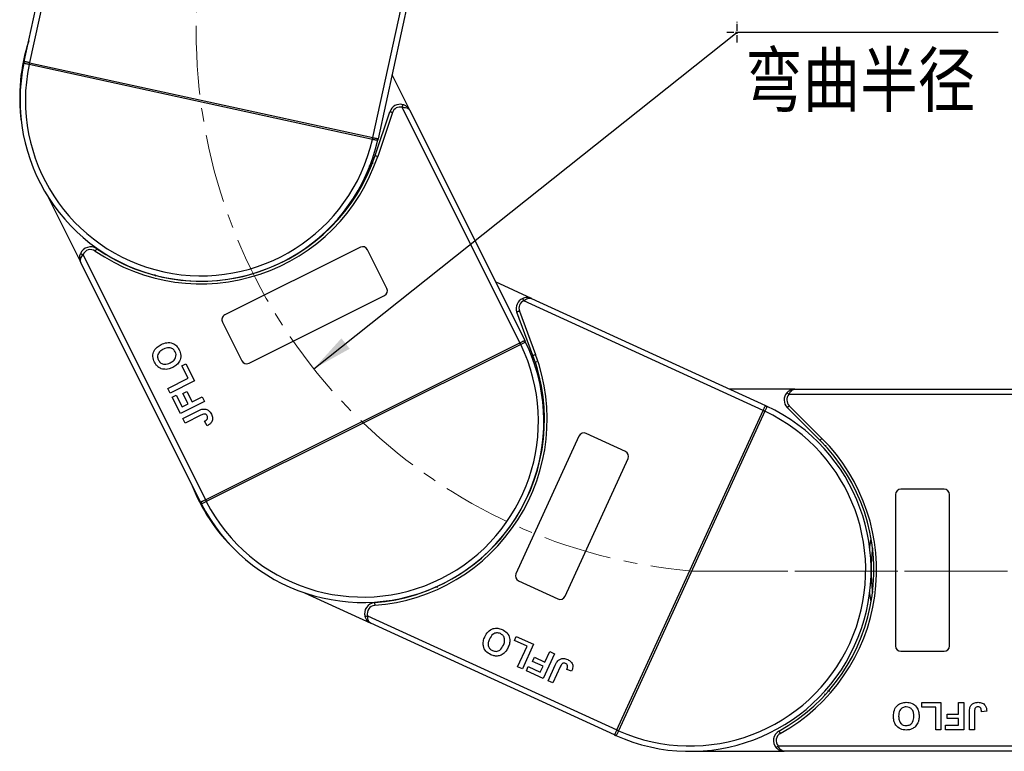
# Model space of a CAD drawing. Header units: millimetres. Extents: x 1995 to 3465, y 709 to 1742.
# Tile 9 of 45: x 2483 to 2665, y 1192 to 1327. Entities that reach past the tile are written whole.
import ezdxf

# ---------------------------------------------------------------- set-up
doc = ezdxf.new("R2010")
doc.units = ezdxf.units.MM
doc.linetypes.add('CENTER', pattern=[0.6, 0.375, -0.075, 0.075, -0.075])
doc.linetypes.add('CENTERX2', pattern=[20.32, 12.7, -2.54, 2.54, -2.54])
doc.styles.get("Standard").update_dxf_attribs({"font": '仿宋_GB2312.ttf', "width": 0.8})
doc.styles.add('样式 1', font='仿宋_GB2312.ttf', dxfattribs={"width": 0.8, "height": 6})
doc.dimstyles.new('副本 ISO-35.1', dxfattribs={"dimtxt": 9, "dimasz": 7.5, "dimexe": 5, "dimexo": 0.625, "dimgap": 2.5, "dimtad": 1, "dimtoh": 1, "dimtxsty": 'Standard', "dimcen": 2.5, "dimadec": 0, "dimazin": 0, "dimtfac": 1, "dimtmove": 0, "dimatfit": 3, "dimfxl": 0, "dimarcsym": 0})

msp = doc.modelspace()

# ---------------------------------------------------------------- linework, layer by layer
at = {"color": 7, "linetype": 'Continuous', "lineweight": 25}
for p, q in [((2483.554, 1319.708), (2494.12, 1368.14)), ((2495.335, 1369.019), (2484.531, 1319.495)), ((2548.037, 1305.64), (2558.419, 1353.227)), ((2559.157, 1351.921), (2549.014, 1305.427)), ((2484.458, 1319.152), (2484.455, 1319.153)), ((2547.961, 1305.298), (2484.458, 1319.152)), ((2484.531, 1319.495), (2484.533, 1319.494)), ((2484.533, 1319.494), (2548.035, 1305.64)), ((2554.863, 1310.686), (2551.591, 1317.238)), ((2575.231, 1267.666), (2553.469, 1311.24)), ((2548.47, 1302.318), (2551.176, 1310.426)), ((2551.651, 1310.268), (2548.944, 1302.16)), ((2554.863, 1310.686), (2576.126, 1268.113)), ((2547.963, 1305.298), (2547.961, 1305.298)), ((2548.035, 1305.64), (2548.037, 1305.64)), ((2487.989, 1294.632), (2494.037, 1282.524)), ((2494.432, 1283.971), (2517.081, 1238.623)), ((2545.723, 1285.344), (2520.674, 1272.833)), ((2550.639, 1277.739), (2547.065, 1284.896)), ((2516.186, 1238.176), (2494.037, 1282.524)), ((2507.624, 1280.34), (2507.83, 1279.989)), ((2577.382, 1275.878), (2570.725, 1278.928)), ((2525.142, 1263.887), (2550.191, 1276.398)), ((2620.23, 1255.148), (2575.949, 1275.434)), ((2577.382, 1275.878), (2620.646, 1256.057)), ((2577.652, 1265.35), (2574.674, 1273.363)), ((2575.143, 1273.537), (2578.121, 1265.524)), ((2520.226, 1271.492), (2523.8, 1264.335)), ((2517.082, 1238.624), (2575.23, 1267.665)), ((2575.23, 1267.665), (2575.231, 1267.666)), ((2575.386, 1267.352), (2517.239, 1238.311)), ((2575.389, 1267.353), (2575.386, 1267.352)), ((2578.293, 1264.186), (2578.213, 1264.065)), ((2512.717, 1263.399), (2513.463, 1263.772)), ((2513.863, 1261.105), (2512.717, 1263.399)), ((2513.463, 1263.772), (2515.038, 1260.617)), ((2510.135, 1259.244), (2513.863, 1261.105)), ((2515.038, 1260.617), (2510.565, 1258.383)), ((2510.565, 1258.383), (2510.135, 1259.244)), ((2512.915, 1258.268), (2513.661, 1258.64)), ((2513.661, 1258.64), (2514.606, 1256.747)), ((2626.105, 1259.101), (2614.002, 1259.101)), ((2626.105, 1259.101), (2673.694, 1259.101)), ((2510.937, 1257.638), (2511.683, 1258.01)), ((2512.455, 1254.598), (2510.937, 1257.638)), ((2511.683, 1258.01), (2512.771, 1255.831)), ((2516.928, 1256.832), (2512.455, 1254.598)), ((2513.861, 1256.375), (2512.915, 1258.268)), ((2514.606, 1256.747), (2516.499, 1257.693)), ((2516.499, 1257.693), (2516.928, 1256.832)), ((2673.694, 1258.101), (2624.987, 1258.101)), ((2512.771, 1255.831), (2513.861, 1256.375)), ((2512.913, 1253.681), (2515.733, 1255.089)), ((2593.158, 1196.056), (2620.229, 1255.146)), ((2620.547, 1255), (2593.476, 1195.91)), ((2620.229, 1255.146), (2620.23, 1255.148)), ((2620.548, 1255.003), (2620.547, 1255)), ((2630.735, 1249.643), (2624.691, 1255.687)), ((2625.045, 1256.04), (2631.089, 1249.996)), ((2513.343, 1252.821), (2512.913, 1253.681)), ((2516.238, 1254.267), (2513.343, 1252.821)), ((2517.385, 1252.331), (2516.898, 1253.163)), ((2586.16, 1250.407), (2574.498, 1224.952)), ((2594.758, 1247.568), (2587.485, 1250.9)), ((2583.589, 1220.787), (2595.251, 1246.242)), ((2653.694, 1240.601), (2645.694, 1240.601)), ((2517.081, 1238.623), (2517.082, 1238.624)), ((2644.694, 1239.601), (2644.694, 1211.601)), ((2654.694, 1211.601), (2654.694, 1239.601)), ((2517.239, 1238.311), (2517.236, 1238.309)), ((2559.626, 1222.613), (2560.006, 1222.469)), ((2574.99, 1223.626), (2582.263, 1220.294)), ((2535.369, 1221.429), (2547.673, 1215.792)), ((2547.074, 1217.166), (2593.157, 1196.054)), ((2592.741, 1195.145), (2547.673, 1215.792)), ((2574.218, 1212.614), (2574.565, 1213.371)), ((2574.565, 1213.371), (2577.77, 1211.903)), ((2576.549, 1211.546), (2574.218, 1212.614)), ((2574.814, 1207.758), (2576.549, 1211.546)), ((2577.77, 1211.903), (2575.688, 1207.357)), ((2577.591, 1208.741), (2577.938, 1209.499)), ((2577.938, 1209.499), (2579.862, 1208.618)), ((2581.617, 1210.141), (2579.534, 1205.595)), ((2579.862, 1208.618), (2580.743, 1210.541)), ((2580.743, 1210.541), (2581.617, 1210.141)), ((2645.694, 1210.601), (2653.694, 1210.601)), ((2575.688, 1207.357), (2574.814, 1207.758)), ((2576.446, 1207.01), (2576.793, 1207.768)), ((2576.793, 1207.768), (2579.007, 1206.753)), ((2579.514, 1207.86), (2577.591, 1208.741)), ((2579.007, 1206.753), (2579.514, 1207.86)), ((2580.467, 1205.168), (2581.78, 1208.033)), ((2582.689, 1207.709), (2581.341, 1204.767)), ((2579.534, 1205.595), (2576.446, 1207.01)), ((2584.796, 1206.922), (2583.895, 1207.264)), ((2581.341, 1204.767), (2580.467, 1205.168)), ((2632.147, 1203.281), (2632.553, 1203.308)), ((2649.578, 1200.268), (2649.578, 1201.101)), ((2649.578, 1201.101), (2653.104, 1201.101)), ((2652.142, 1200.268), (2649.578, 1200.268)), ((2652.142, 1196.101), (2652.142, 1200.268)), ((2653.104, 1201.101), (2653.104, 1196.101)), ((2656.373, 1198.986), (2656.373, 1201.101)), ((2656.373, 1201.101), (2657.335, 1201.101)), ((2657.335, 1201.101), (2657.335, 1196.101)), ((2654.258, 1198.152), (2654.258, 1198.986)), ((2654.258, 1198.986), (2656.373, 1198.986)), ((2658.36, 1196.101), (2658.36, 1199.253)), ((2659.322, 1199.337), (2659.322, 1196.101)), ((2661.565, 1199.498), (2660.604, 1199.434)), ((2653.937, 1196.101), (2653.937, 1196.934)), ((2653.937, 1196.934), (2656.373, 1196.934)), ((2656.373, 1198.152), (2654.258, 1198.152)), ((2656.373, 1196.934), (2656.373, 1198.152)), ((2592.741, 1195.145), (2592.938, 1195.055)), ((2593.157, 1196.054), (2593.158, 1196.056)), ((2593.476, 1195.91), (2593.475, 1195.907)), ((2653.104, 1196.101), (2652.142, 1196.101)), ((2657.335, 1196.101), (2653.937, 1196.101)), ((2659.322, 1196.101), (2658.36, 1196.101)), ((2623.004, 1193.101), (2673.694, 1193.101)), ((2606.694, 1192.101), (2624.122, 1192.101)), ((2673.694, 1192.101), (2624.122, 1192.101))]:
    msp.add_line(p, q, dxfattribs=at)
at = {"color": 1, "linetype": 'CENTER', "ltscale": 3.556}
for p, q in [((2615.415, 1323.22), (2615.415, 1327.07)), ((2613.49, 1325.145), (2617.34, 1325.145))]:
    msp.add_line(p, q, dxfattribs=at)
at = {"color": 1, "linetype": 'CENTERX2', "lineweight": 13}
for p, q in [((2607.012, 1225.455), (2954.986, 1225.455)), ((3314.402, 1225.455), (2608.59, 1225.455))]:
    msp.add_line(p, q, dxfattribs=at)
at = {"color": 7, "linetype": 'Continuous', "lineweight": 25, "flags": 128}
for points in [[(2483.671, 1319.682), (2483.644, 1319.688), (2483.62, 1319.693), (2483.6, 1319.698), (2483.583, 1319.701), (2483.57, 1319.704), (2483.561, 1319.706), (2483.556, 1319.707), (2483.554, 1319.708)], [(2484.531, 1319.495), (2484.4, 1319.523), (2484.271, 1319.551), (2484.147, 1319.578), (2484.03, 1319.604), (2483.922, 1319.627), (2483.825, 1319.649), (2483.741, 1319.667), (2483.671, 1319.682)], [(2484.533, 1319.494), (2484.531, 1319.488), (2484.527, 1319.468), (2484.52, 1319.436), (2484.511, 1319.394), (2484.499, 1319.342), (2484.487, 1319.283), (2484.473, 1319.219), (2484.458, 1319.152)], [(2553.469, 1311.24), (2553.494, 1311.334), (2553.519, 1311.424), (2553.542, 1311.508), (2553.562, 1311.581), (2553.578, 1311.641), (2553.59, 1311.685), (2553.598, 1311.713), (2553.6, 1311.722)], [(2551.651, 1310.268), (2551.558, 1310.299), (2551.469, 1310.328), (2551.387, 1310.356), (2551.315, 1310.38), (2551.256, 1310.399), (2551.213, 1310.414), (2551.186, 1310.423), (2551.176, 1310.426)], [(2548.035, 1305.64), (2548.034, 1305.634), (2548.03, 1305.614), (2548.023, 1305.583), (2548.013, 1305.54), (2548.002, 1305.488), (2547.989, 1305.429), (2547.975, 1305.365), (2547.961, 1305.298)], [(2548.037, 1305.64), (2548.168, 1305.611), (2548.297, 1305.583), (2548.421, 1305.556), (2548.538, 1305.531), (2548.646, 1305.507), (2548.743, 1305.486), (2548.827, 1305.468), (2548.897, 1305.452)], [(2548.897, 1305.452), (2548.924, 1305.446), (2548.948, 1305.441), (2548.968, 1305.437), (2548.984, 1305.433), (2548.997, 1305.43), (2549.007, 1305.428), (2549.012, 1305.427), (2549.014, 1305.427)], [(2548.47, 1302.318), (2548.479, 1302.315), (2548.506, 1302.306), (2548.55, 1302.291), (2548.609, 1302.272), (2548.681, 1302.248), (2548.763, 1302.22), (2548.852, 1302.191), (2548.944, 1302.16)], [(2493.967, 1284.155), (2493.976, 1284.152), (2494.002, 1284.141), (2494.045, 1284.124), (2494.103, 1284.101), (2494.174, 1284.073), (2494.254, 1284.042), (2494.341, 1284.007), (2494.432, 1283.971)], [(2496.959, 1285.066), (2496.953, 1285.058), (2496.937, 1285.034), (2496.911, 1284.996), (2496.876, 1284.945), (2496.833, 1284.883), (2496.784, 1284.811), (2496.731, 1284.734), (2496.676, 1284.654)], [(2575.949, 1275.434), (2575.91, 1275.523), (2575.873, 1275.609), (2575.838, 1275.689), (2575.808, 1275.758), (2575.783, 1275.815), (2575.764, 1275.857), (2575.753, 1275.884), (2575.749, 1275.892)], [(2575.143, 1273.537), (2575.052, 1273.503), (2574.964, 1273.47), (2574.883, 1273.44), (2574.812, 1273.414), (2574.753, 1273.392), (2574.71, 1273.376), (2574.683, 1273.366), (2574.674, 1273.363)], [(2575.23, 1267.665), (2575.233, 1267.659), (2575.242, 1267.641), (2575.256, 1267.612), (2575.275, 1267.573), (2575.299, 1267.526), (2575.326, 1267.472), (2575.356, 1267.413), (2575.386, 1267.352)], [(2575.231, 1267.666), (2575.351, 1267.726), (2575.469, 1267.785), (2575.583, 1267.841), (2575.69, 1267.895), (2575.789, 1267.944), (2575.878, 1267.989), (2575.955, 1268.027), (2576.019, 1268.059)], [(2576.019, 1268.059), (2576.044, 1268.072), (2576.065, 1268.082), (2576.084, 1268.091), (2576.099, 1268.099), (2576.111, 1268.105), (2576.119, 1268.109), (2576.124, 1268.112), (2576.126, 1268.113)], [(2577.652, 1265.35), (2577.661, 1265.354), (2577.688, 1265.364), (2577.731, 1265.38), (2577.789, 1265.401), (2577.86, 1265.428), (2577.941, 1265.458), (2578.029, 1265.49), (2578.121, 1265.524)], [(2624.987, 1258.101), (2624.914, 1258.166), (2624.845, 1258.229), (2624.78, 1258.286), (2624.724, 1258.337), (2624.677, 1258.378), (2624.643, 1258.409), (2624.622, 1258.428), (2624.615, 1258.434)], [(2620.229, 1255.146), (2620.235, 1255.143), (2620.253, 1255.135), (2620.283, 1255.122), (2620.322, 1255.103), (2620.37, 1255.081), (2620.425, 1255.056), (2620.485, 1255.029), (2620.547, 1255)], [(2620.23, 1255.148), (2620.286, 1255.27), (2620.341, 1255.39), (2620.393, 1255.505), (2620.443, 1255.614), (2620.489, 1255.714), (2620.531, 1255.805), (2620.567, 1255.883), (2620.596, 1255.948)], [(2620.596, 1255.948), (2620.608, 1255.973), (2620.618, 1255.995), (2620.627, 1256.014), (2620.634, 1256.029), (2620.639, 1256.041), (2620.643, 1256.05), (2620.646, 1256.055), (2620.646, 1256.057)], [(2625.045, 1256.04), (2624.976, 1255.971), (2624.909, 1255.905), (2624.848, 1255.844), (2624.795, 1255.79), (2624.751, 1255.746), (2624.718, 1255.714), (2624.698, 1255.694), (2624.691, 1255.687)], [(2630.735, 1249.643), (2630.742, 1249.649), (2630.762, 1249.67), (2630.795, 1249.702), (2630.839, 1249.746), (2630.892, 1249.8), (2630.953, 1249.861), (2631.02, 1249.927), (2631.089, 1249.996)], [(2517.081, 1238.623), (2516.961, 1238.563), (2516.843, 1238.504), (2516.729, 1238.447), (2516.622, 1238.394), (2516.523, 1238.344), (2516.434, 1238.3), (2516.357, 1238.261), (2516.293, 1238.229)], [(2517.082, 1238.624), (2517.085, 1238.618), (2517.094, 1238.6), (2517.109, 1238.571), (2517.128, 1238.532), (2517.152, 1238.484), (2517.179, 1238.43), (2517.208, 1238.372), (2517.239, 1238.311)], [(2516.293, 1238.229), (2516.269, 1238.217), (2516.247, 1238.206), (2516.228, 1238.197), (2516.213, 1238.19), (2516.201, 1238.184), (2516.193, 1238.179), (2516.188, 1238.177), (2516.186, 1238.176)], [(2639.942, 1229.701), (2639.975, 1229.967), (2640.194, 1231.41)], [(2640.194, 1219.792), (2639.975, 1221.234), (2639.942, 1221.501)], [(2548.355, 1219.604), (2548.356, 1219.594), (2548.358, 1219.566), (2548.361, 1219.52), (2548.366, 1219.458), (2548.372, 1219.382), (2548.378, 1219.296), (2548.386, 1219.203), (2548.393, 1219.105)], [(2546.596, 1217.018), (2546.605, 1217.021), (2546.632, 1217.03), (2546.676, 1217.043), (2546.736, 1217.062), (2546.808, 1217.084), (2546.891, 1217.11), (2546.98, 1217.137), (2547.074, 1217.166)], [(2592.791, 1195.254), (2592.779, 1195.229), (2592.769, 1195.207), (2592.761, 1195.188), (2592.753, 1195.173), (2592.748, 1195.161), (2592.744, 1195.152), (2592.742, 1195.147), (2592.741, 1195.145)], [(2593.157, 1196.054), (2593.101, 1195.932), (2593.047, 1195.812), (2592.994, 1195.697), (2592.944, 1195.588), (2592.898, 1195.488), (2592.856, 1195.397), (2592.82, 1195.319), (2592.791, 1195.254)], [(2593.158, 1196.056), (2593.164, 1196.053), (2593.182, 1196.045), (2593.212, 1196.031), (2593.251, 1196.013), (2593.299, 1195.991), (2593.354, 1195.966), (2593.414, 1195.938), (2593.476, 1195.91)], [(2623.154, 1195.851), (2623.158, 1195.843), (2623.172, 1195.818), (2623.195, 1195.777), (2623.225, 1195.723), (2623.261, 1195.657), (2623.303, 1195.581), (2623.349, 1195.499), (2623.396, 1195.413)], [(2622.631, 1192.768), (2622.638, 1192.774), (2622.66, 1192.793), (2622.694, 1192.824), (2622.74, 1192.865), (2622.797, 1192.916), (2622.861, 1192.973), (2622.931, 1193.036), (2623.004, 1193.101)]]:
    msp.add_lwpolyline(points, dxfattribs=at)
at = {"color": 1, "linetype": 'CENTERX2', "lineweight": 13}
msp.add_arc((2615.415, 1325.145), 100.043, 109.5235, 265.18185, dxfattribs=at)
at = {"color": 7, "linetype": 'Continuous', "lineweight": 25}
for centre, radius, start, end in [((2516.219, 1313.084), 33.5, 161.86312, 187.56193), ((2516.284, 1312.567), 33.5, 168.09326, 347.29289), ((2483.792, 1319.413), 0.295, 114.33736, 167.15431), ((2516.284, 1312.567), 32.5, 168.31012, 347.07603), ((2513.74, 1312.854), 29.954, 167.19253, 167.86203), ((2553.074, 1309.793), 2, 74.7293, 161.53962), ((2553.074, 1309.793), 1.5, 74.7293, 161.53962), ((2518.72, 1311.768), 29.95, 347.52454, 348.19412), ((2548.674, 1305.258), 0.295, 348.23378, 41.05203), ((2516.219, 1313.084), 34.5, 235.49464, 341.53962), ((2516.219, 1313.084), 34, 235.49464, 341.53962), ((2495.826, 1283.418), 2, 55.49464, 158.34993), ((2495.826, 1283.418), 1.5, 55.49464, 158.34993), ((2546.17, 1284.449), 1, 26.53962, 116.53962), ((2549.744, 1277.292), 1, 296.53962, 26.53962), ((2576.549, 1274.059), 2, 113.57584, 200.38615), ((2576.549, 1274.059), 1.5, 113.57584, 200.38615), ((2521.12, 1271.938), 1, 116.53962, 206.53962), ((2546.156, 1253.144), 33.5, 206.9398, 26.13943), ((2548.423, 1253.983), 30.098, 26.37263, 27.03892), ((2575.967, 1267.769), 0.295, 27.07822, 79.90279), ((2546.156, 1253.144), 32.5, 207.15666, 25.92257), ((2524.695, 1264.781), 1, 206.53962, 296.53962), ((2545.781, 1253.507), 34, 274.34118, 20.38615), ((2545.781, 1253.507), 34.5, 274.34118, 20.38615), ((2626.105, 1257.101), 2, 138.18969, 225), ((2626.105, 1257.101), 1.5, 138.18969, 225), ((2606.694, 1225.601), 33.5, 245.78634, 64.98597), ((2606.694, 1225.601), 32.5, 246.0032, 64.76911), ((2607.977, 1227.772), 29.993, 65.21843, 65.88707), ((2620.738, 1255.689), 0.295, 65.93471, 118.7374), ((2587.069, 1249.991), 1, 65.38615, 155.38615), ((2606.694, 1225.601), 34, 298.95502, 45), ((2606.694, 1225.601), 34.5, 298.95502, 45), ((2594.342, 1246.659), 1, 335.38615, 65.38615), ((2545.781, 1253.507), 33.5, 200.70966, 226.40847), ((2645.694, 1239.601), 1, 90, 180), ((2653.694, 1239.601), 1, 0, 90), ((2544.16, 1251.854), 30.139, 206.04145, 206.70684), ((2516.557, 1238.096), 0.295, 153.17554, 206.00481), ((2673.694, 1225.601), 33.5, 172.96973, 187.03027), ((2575.407, 1224.535), 1, 155.38615, 245.38615), ((2582.68, 1221.203), 1, 245.38615, 335.38615), ((2548.506, 1217.61), 2, 94.34118, 197.19647), ((2548.506, 1217.61), 1.5, 94.34118, 197.19647), ((2645.694, 1211.601), 1, 180, 270), ((2653.694, 1211.601), 1, 270, 0), ((2593.079, 1195.315), 0.295, 192.02353, 244.84958), ((2606.192, 1223.872), 30.721, 244.89377, 245.54657), ((2624.122, 1194.101), 2, 118.95502, 221.81031), ((2624.122, 1194.101), 1.5, 118.95502, 221.81031)]:
    msp.add_arc(centre, radius, start, end, dxfattribs=at)
for points, knots in [([(2484.455, 1319.153), (2484.441, 1319.156), (2484.318, 1319.182), (2484.085, 1319.232), (2483.802, 1319.296), (2483.598, 1319.356), (2483.503, 1319.409), (2483.504, 1319.46), (2483.505, 1319.479)], [0, 0, 0, 0, 0.0272255, 0.2407833, 0.4543134, 0.6666345, 0.8727615, 1, 1, 1, 1]), ([(2483.505, 1319.479), (2483.507, 1319.491), (2483.521, 1319.557), (2483.539, 1319.64), (2483.554, 1319.707), (2483.554, 1319.708)], [0, 0, 0, 0, 0.1743485, 0.98787767, 1, 1, 1, 1]), ([(2553.469, 1311.24), (2553.601, 1311.241), (2553.906, 1311.243), (2554.202, 1311.177), (2554.464, 1311.076), (2554.623, 1310.982), (2554.748, 1310.859), (2554.797, 1310.795), (2554.823, 1310.757), (2554.836, 1310.735), (2554.848, 1310.715), (2554.855, 1310.702), (2554.858, 1310.695), (2554.861, 1310.69), (2554.862, 1310.688), (2554.863, 1310.686)], [0, 0, 0, 0, 0.2046284, 0.4733003, 0.515281, 0.7431595, 0.8528102, 0.9140864, 0.9320403, 0.9600541, 0.9764962, 0.9861654, 0.9946861, 0.9959172, 1, 1, 1, 1]), ([(2554.863, 1310.686), (2554.862, 1310.689), (2554.857, 1310.699), (2554.839, 1310.733), (2554.818, 1310.772), (2554.687, 1310.996), (2554.424, 1311.307), (2553.986, 1311.595), (2553.707, 1311.687), (2553.6, 1311.722)], [0, 0, 0, 0, 0.00509118, 0.0203692, 0.07080921, 0.08908819, 0.50031066, 0.80922625, 1, 1, 1, 1]), ([(2548.963, 1305.198), (2548.96, 1305.187), (2548.948, 1305.153), (2548.892, 1305.128), (2548.755, 1305.133), (2548.53, 1305.173), (2548.252, 1305.233), (2548.054, 1305.278), (2547.963, 1305.298)], [0, 0, 0, 0, 0.0734462, 0.2244877, 0.4109988, 0.6135412, 0.823744, 1, 1, 1, 1]), ([(2549.014, 1305.427), (2549.014, 1305.426), (2548.999, 1305.359), (2548.981, 1305.276), (2548.966, 1305.21), (2548.963, 1305.198)], [0, 0, 0, 0, 0.0121246, 0.8256556, 1, 1, 1, 1]), ([(2547.628, 1299.866), (2547.543, 1300.068), (2547.451, 1300.286), (2547.38, 1300.458), (2547.375, 1300.47)], [0, 0, 0, 0, 0.9313139, 1, 1, 1, 1]), ([(2494.037, 1282.524), (2494.035, 1282.526), (2494.031, 1282.536), (2494.014, 1282.571), (2493.995, 1282.612), (2493.895, 1282.85), (2493.804, 1283.248), (2493.837, 1283.771), (2493.931, 1284.049), (2493.967, 1284.155)], [0, 0, 0, 0, 0.0050929, 0.0203695, 0.0708113, 0.0890878, 0.5003086, 0.809227, 1, 1, 1, 1]), ([(2494.037, 1282.524), (2494.036, 1282.526), (2494.035, 1282.527), (2494.032, 1282.533), (2494.029, 1282.54), (2494.023, 1282.553), (2494.014, 1282.574), (2494.004, 1282.599), (2493.989, 1282.642), (2493.968, 1282.72), (2493.945, 1282.893), (2493.965, 1283.077), (2494.042, 1283.347), (2494.167, 1283.623), (2494.352, 1283.866), (2494.432, 1283.971)], [0, 0, 0, 0, 0.00407943, 0.00530939, 0.01383227, 0.0235039, 0.0399442, 0.0679586, 0.08591144, 0.14718947, 0.25683777, 0.4847162, 0.52669873, 0.79537075, 1, 1, 1, 1]), ([(2577.382, 1275.878), (2577.38, 1275.879), (2577.37, 1275.883), (2577.335, 1275.899), (2577.293, 1275.916), (2577.051, 1276.008), (2576.651, 1276.086), (2576.129, 1276.036), (2575.854, 1275.932), (2575.749, 1275.892)], [0, 0, 0, 0, 0.0050922, 0.02037, 0.0708137, 0.0890909, 0.5003141, 0.8092257, 1, 1, 1, 1]), ([(2575.949, 1275.434), (2576.051, 1275.518), (2576.288, 1275.711), (2576.56, 1275.845), (2576.827, 1275.931), (2577.01, 1275.957), (2577.184, 1275.94), (2577.263, 1275.921), (2577.306, 1275.908), (2577.331, 1275.899), (2577.352, 1275.891), (2577.366, 1275.885), (2577.373, 1275.882), (2577.379, 1275.879), (2577.381, 1275.878), (2577.382, 1275.878)], [0, 0, 0, 0, 0.2046313, 0.4733009, 0.5152808, 0.7431599, 0.85281, 0.9140865, 0.9320389, 0.9600538, 0.976495, 0.9861642, 0.9946856, 0.9959171, 1, 1, 1, 1]), ([(2508.884, 1267.36), (2509.225, 1267.503), (2509.907, 1267.789), (2510.969, 1267.668), (2511.783, 1267.137), (2512.08, 1266.637), (2512.228, 1266.387)], [0, 0, 0, 0, 0.28055, 0.5594873, 0.7794319, 1, 1, 1, 1]), ([(2576.23, 1267.903), (2576.234, 1267.892), (2576.246, 1267.858), (2576.218, 1267.803), (2576.109, 1267.721), (2575.908, 1267.611), (2575.654, 1267.484), (2575.472, 1267.394), (2575.389, 1267.353)], [0, 0, 0, 0, 0.07344818, 0.22448762, 0.41099783, 0.61354009, 0.82374638, 1, 1, 1, 1]), ([(2576.126, 1268.113), (2576.126, 1268.112), (2576.157, 1268.05), (2576.195, 1267.975), (2576.225, 1267.914), (2576.23, 1267.903)], [0, 0, 0, 0, 0.0121279, 0.8256558, 1, 1, 1, 1]), ([(2507.646, 1264.083), (2507.512, 1264.432), (2507.243, 1265.129), (2507.505, 1266.186), (2508.123, 1266.928), (2508.63, 1267.216), (2508.884, 1267.36)], [0, 0, 0, 0, 0.2798294, 0.5586685, 0.7790051, 1, 1, 1, 1]), ([(2509.292, 1266.489), (2509.086, 1266.375), (2508.675, 1266.147), (2508.267, 1265.605), (2508.18, 1264.984), (2508.318, 1264.639), (2508.386, 1264.466)], [0, 0, 0, 0, 0.2810859, 0.5600147, 0.7796921, 1, 1, 1, 1]), ([(2511.483, 1266.013), (2511.35, 1266.212), (2511.082, 1266.61), (2510.213, 1266.872), (2509.641, 1266.634), (2509.292, 1266.489)], [0, 0, 0, 0, 0.2799916, 0.5597696, 1, 1, 1, 1]), ([(2510.565, 1263.972), (2510.771, 1264.088), (2511.183, 1264.319), (2511.582, 1264.869), (2511.683, 1265.489), (2511.55, 1265.838), (2511.483, 1266.013)], [0, 0, 0, 0, 0.2810195, 0.5601172, 0.7799412, 1, 1, 1, 1]), ([(2512.228, 1266.387), (2512.363, 1266.041), (2512.633, 1265.351), (2512.384, 1264.301), (2511.778, 1263.557), (2511.275, 1263.27), (2511.024, 1263.127)], [0, 0, 0, 0, 0.2799434, 0.5587045, 0.7790453, 1, 1, 1, 1]), ([(2508.293, 1263.228), (2508.149, 1263.371), (2507.892, 1263.625), (2507.721, 1263.943), (2507.646, 1264.083)], [0, 0, 0, 0, 0.5595656, 1, 1, 1, 1]), ([(2508.386, 1264.466), (2508.517, 1264.266), (2508.779, 1263.865), (2509.643, 1263.587), (2510.215, 1263.826), (2510.565, 1263.972)], [0, 0, 0, 0, 0.2802812, 0.5598799, 1, 1, 1, 1]), ([(2509.787, 1262.759), (2509.483, 1262.772), (2508.94, 1262.796), (2508.49, 1263.096), (2508.293, 1263.228)], [0, 0, 0, 0, 0.55995825, 1, 1, 1, 1]), ([(2511.024, 1263.127), (2510.802, 1263.024), (2510.408, 1262.84), (2509.976, 1262.784), (2509.787, 1262.759)], [0, 0, 0, 0, 0.5601686, 1, 1, 1, 1]), ([(2578.534, 1262.913), (2578.341, 1263.017), (2578.134, 1263.128), (2577.97, 1263.218), (2577.959, 1263.224)], [0, 0, 0, 0, 0.93130557, 1, 1, 1, 1]), ([(2626.105, 1259.101), (2626.102, 1259.101), (2626.092, 1259.101), (2626.053, 1259.101), (2626.008, 1259.099), (2625.75, 1259.082), (2625.354, 1258.986), (2624.9, 1258.723), (2624.694, 1258.514), (2624.615, 1258.434)], [0, 0, 0, 0, 0.0050911, 0.0203681, 0.0708107, 0.0890883, 0.5003131, 0.8092252, 1, 1, 1, 1]), ([(2624.987, 1258.101), (2625.045, 1258.219), (2625.18, 1258.494), (2625.371, 1258.729), (2625.579, 1258.918), (2625.734, 1259.018), (2625.899, 1259.075), (2625.979, 1259.091), (2626.024, 1259.097), (2626.05, 1259.099), (2626.073, 1259.1), (2626.087, 1259.101), (2626.095, 1259.101), (2626.101, 1259.101), (2626.104, 1259.101), (2626.105, 1259.101)], [0, 0, 0, 0, 0.2046306, 0.4732981, 0.5152814, 0.7431592, 0.8528103, 0.9140878, 0.9320412, 0.9600534, 0.9764965, 0.9861649, 0.9946872, 0.9959177, 1, 1, 1, 1]), ([(2515.733, 1255.089), (2515.895, 1255.169), (2516.183, 1255.31), (2516.495, 1255.384), (2516.632, 1255.416)], [0, 0, 0, 0, 0.5602907, 1, 1, 1, 1]), ([(2516.632, 1255.416), (2516.816, 1255.42), (2517.184, 1255.429), (2517.79, 1255.115), (2518.036, 1254.707), (2518.186, 1254.458)], [0, 0, 0, 0, 0.2801215, 0.5603555, 1, 1, 1, 1]), ([(2620.859, 1255.959), (2620.869, 1255.953), (2620.899, 1255.934), (2620.912, 1255.874), (2620.878, 1255.741), (2620.791, 1255.53), (2620.673, 1255.272), (2620.587, 1255.087), (2620.548, 1255.003)], [0, 0, 0, 0, 0.0734477, 0.2244879, 0.4110005, 0.6135432, 0.8237402, 1, 1, 1, 1]), ([(2620.646, 1256.057), (2620.647, 1256.057), (2620.71, 1256.028), (2620.786, 1255.993), (2620.848, 1255.964), (2620.859, 1255.959)], [0, 0, 0, 0, 0.0121179, 0.8256532, 1, 1, 1, 1]), ([(2517.413, 1254.141), (2517.354, 1254.241), (2517.266, 1254.392), (2517.056, 1254.502), (2516.706, 1254.504), (2516.446, 1254.372), (2516.238, 1254.267)], [0, 0, 0, 0, 0.2493981, 0.3744287, 0.4994543, 1, 1, 1, 1]), ([(2516.898, 1253.163), (2517.003, 1253.222), (2517.191, 1253.326), (2517.334, 1253.487), (2517.396, 1253.557)], [0, 0, 0, 0, 0.5610151, 1, 1, 1, 1]), ([(2518.186, 1254.458), (2518.279, 1254.232), (2518.463, 1253.781), (2518.307, 1253.081), (2517.882, 1252.612), (2517.551, 1252.425), (2517.385, 1252.331)], [0, 0, 0, 0, 0.2802504, 0.5584191, 0.7788268, 1, 1, 1, 1]), ([(2517.396, 1253.557), (2517.423, 1253.608), (2517.476, 1253.71), (2517.499, 1253.918), (2517.445, 1254.057), (2517.413, 1254.141)], [0, 0, 0, 0, 0.2806672, 0.5608556, 1, 1, 1, 1]), ([(2516.291, 1237.967), (2516.286, 1237.978), (2516.255, 1238.038), (2516.217, 1238.114), (2516.187, 1238.175), (2516.186, 1238.176)], [0, 0, 0, 0, 0.174359, 0.9878746, 1, 1, 1, 1]), ([(2517.236, 1238.309), (2517.223, 1238.303), (2517.111, 1238.246), (2516.899, 1238.139), (2516.638, 1238.01), (2516.441, 1237.93), (2516.334, 1237.912), (2516.303, 1237.952), (2516.291, 1237.967)], [0, 0, 0, 0, 0.02722021, 0.24078585, 0.45431308, 0.66663215, 0.87276122, 1, 1, 1, 1]), ([(2547.673, 1215.792), (2547.671, 1215.793), (2547.661, 1215.797), (2547.627, 1215.813), (2547.586, 1215.834), (2547.358, 1215.957), (2547.038, 1216.209), (2546.736, 1216.637), (2546.634, 1216.913), (2546.596, 1217.018)], [0, 0, 0, 0, 0.0050916, 0.0203675, 0.0708108, 0.0890896, 0.5003096, 0.8092235, 1, 1, 1, 1]), ([(2547.673, 1215.792), (2547.672, 1215.792), (2547.67, 1215.793), (2547.665, 1215.796), (2547.657, 1215.799), (2547.644, 1215.806), (2547.624, 1215.816), (2547.601, 1215.829), (2547.563, 1215.853), (2547.497, 1215.901), (2547.37, 1216.021), (2547.271, 1216.177), (2547.161, 1216.435), (2547.085, 1216.729), (2547.077, 1217.034), (2547.074, 1217.166)], [0, 0, 0, 0, 0.0040825, 0.0053127, 0.0138357, 0.023503, 0.0399456, 0.0679591, 0.0859114, 0.1471902, 0.2568415, 0.4847204, 0.5266996, 0.795373, 1, 1, 1, 1]), ([(2568.748, 1213.294), (2568.924, 1213.62), (2569.276, 1214.27), (2570.179, 1214.842), (2571.146, 1214.939), (2571.69, 1214.736), (2571.963, 1214.634)], [0, 0, 0, 0, 0.2805512, 0.5594874, 0.7794335, 1, 1, 1, 1]), ([(2569.84, 1209.966), (2569.516, 1210.153), (2568.869, 1210.527), (2568.411, 1211.515), (2568.427, 1212.481), (2568.641, 1213.023), (2568.748, 1213.294)], [0, 0, 0, 0, 0.2798313, 0.5586683, 0.7790039, 1, 1, 1, 1]), ([(2569.612, 1212.872), (2569.523, 1212.653), (2569.347, 1212.219), (2569.369, 1211.541), (2569.69, 1211.002), (2570.014, 1210.82), (2570.176, 1210.728)], [0, 0, 0, 0, 0.2810901, 0.5600142, 0.7796939, 1, 1, 1, 1]), ([(2571.618, 1213.875), (2571.389, 1213.946), (2570.931, 1214.089), (2570.09, 1213.747), (2569.793, 1213.204), (2569.612, 1212.872)], [0, 0, 0, 0, 0.27999165, 0.55976799, 1, 1, 1, 1]), ([(2572.182, 1211.71), (2572.27, 1211.93), (2572.446, 1212.368), (2572.412, 1213.046), (2572.101, 1213.593), (2571.779, 1213.781), (2571.618, 1213.875)], [0, 0, 0, 0, 0.2810224, 0.5601157, 0.7799367, 1, 1, 1, 1]), ([(2571.963, 1214.634), (2572.285, 1214.449), (2572.928, 1214.081), (2573.393, 1213.107), (2573.388, 1212.147), (2573.176, 1211.609), (2573.07, 1211.339)], [0, 0, 0, 0, 0.2799415, 0.5587035, 0.779043, 1, 1, 1, 1]), ([(2570.176, 1210.728), (2570.404, 1210.654), (2570.858, 1210.506), (2571.706, 1210.832), (2572.002, 1211.377), (2572.182, 1211.71)], [0, 0, 0, 0, 0.2802802, 0.5598774, 1, 1, 1, 1]), ([(2573.07, 1211.339), (2572.962, 1211.12), (2572.77, 1210.73), (2572.47, 1210.415), (2572.338, 1210.277)], [0, 0, 0, 0, 0.5601706, 1, 1, 1, 1]), ([(2570.879, 1209.705), (2570.678, 1209.726), (2570.319, 1209.763), (2569.986, 1209.904), (2569.84, 1209.966)], [0, 0, 0, 0, 0.5595611, 1, 1, 1, 1]), ([(2572.338, 1210.277), (2572.093, 1210.096), (2571.655, 1209.774), (2571.116, 1209.726), (2570.879, 1209.705)], [0, 0, 0, 0, 0.5599562, 1, 1, 1, 1]), ([(2582.275, 1208.852), (2582.415, 1208.971), (2582.697, 1209.208), (2583.365, 1209.344), (2583.813, 1209.18), (2584.086, 1209.08)], [0, 0, 0, 0, 0.2801202, 0.5603543, 1, 1, 1, 1]), ([(2581.78, 1208.033), (2581.855, 1208.197), (2581.991, 1208.488), (2582.188, 1208.741), (2582.275, 1208.852)], [0, 0, 0, 0, 0.5602929, 1, 1, 1, 1]), ([(2583.682, 1208.348), (2583.573, 1208.39), (2583.41, 1208.452), (2583.178, 1208.405), (2582.904, 1208.188), (2582.785, 1207.922), (2582.689, 1207.709)], [0, 0, 0, 0, 0.2493943, 0.3744215, 0.499449, 1, 1, 1, 1]), ([(2584.035, 1207.884), (2584.024, 1207.94), (2584.002, 1208.052), (2583.889, 1208.229), (2583.761, 1208.303), (2583.682, 1208.348)], [0, 0, 0, 0, 0.2806654, 0.5608491, 1, 1, 1, 1]), ([(2583.895, 1207.264), (2583.94, 1207.376), (2584.021, 1207.575), (2584.031, 1207.789), (2584.035, 1207.884)], [0, 0, 0, 0, 0.5610197, 1, 1, 1, 1]), ([(2584.086, 1209.08), (2584.3, 1208.962), (2584.727, 1208.727), (2585.043, 1208.083), (2585.006, 1207.452), (2584.866, 1207.099), (2584.796, 1206.922)], [0, 0, 0, 0, 0.2802447, 0.5584141, 0.7788274, 1, 1, 1, 1]), ([(2644.322, 1198.608), (2644.346, 1198.978), (2644.395, 1199.715), (2644.978, 1200.611), (2645.817, 1201.102), (2646.396, 1201.144), (2646.687, 1201.165)], [0, 0, 0, 0, 0.280552, 0.5594886, 0.7794343, 1, 1, 1, 1]), ([(2646.689, 1200.332), (2646.451, 1200.301), (2645.976, 1200.24), (2645.353, 1199.579), (2645.31, 1198.961), (2645.283, 1198.584)], [0, 0, 0, 0, 0.2799901, 0.5597668, 1, 1, 1, 1]), ([(2646.687, 1201.165), (2647.056, 1201.132), (2647.795, 1201.065), (2648.623, 1200.373), (2649.018, 1199.498), (2649.049, 1198.92), (2649.065, 1198.631)], [0, 0, 0, 0, 0.2799422, 0.5587043, 0.7790433, 1, 1, 1, 1]), ([(2648.104, 1198.598), (2648.092, 1198.835), (2648.069, 1199.306), (2647.756, 1199.909), (2647.246, 1200.276), (2646.874, 1200.313), (2646.689, 1200.332)], [0, 0, 0, 0, 0.28102071, 0.56011536, 0.77993979, 1, 1, 1, 1]), ([(2658.36, 1199.253), (2658.361, 1199.433), (2658.363, 1199.754), (2658.437, 1200.066), (2658.469, 1200.204)], [0, 0, 0, 0, 0.5602936, 1, 1, 1, 1]), ([(2658.469, 1200.204), (2658.548, 1200.37), (2658.705, 1200.703), (2659.256, 1201.105), (2659.731, 1201.142), (2660.021, 1201.165)], [0, 0, 0, 0, 0.2801227, 0.5603554, 1, 1, 1, 1]), ([(2659.959, 1200.332), (2659.843, 1200.324), (2659.668, 1200.312), (2659.476, 1200.174), (2659.319, 1199.862), (2659.32, 1199.57), (2659.322, 1199.337)], [0, 0, 0, 0, 0.2493976, 0.3744221, 0.4994569, 1, 1, 1, 1]), ([(2660.474, 1200.056), (2660.44, 1200.103), (2660.373, 1200.195), (2660.197, 1200.31), (2660.049, 1200.323), (2659.959, 1200.332)], [0, 0, 0, 0, 0.2806799, 0.5608519, 1, 1, 1, 1]), ([(2660.021, 1201.165), (2660.265, 1201.147), (2660.751, 1201.111), (2661.307, 1200.658), (2661.536, 1200.068), (2661.556, 1199.689), (2661.565, 1199.498)], [0, 0, 0, 0, 0.2802464, 0.5584182, 0.7788266, 1, 1, 1, 1]), ([(2646.701, 1196.037), (2646.328, 1196.072), (2645.584, 1196.143), (2644.757, 1196.85), (2644.369, 1197.735), (2644.337, 1198.317), (2644.322, 1198.608)], [0, 0, 0, 0, 0.2798315, 0.5586688, 0.779006, 1, 1, 1, 1]), ([(2645.283, 1198.584), (2645.293, 1198.349), (2645.314, 1197.88), (2645.616, 1197.273), (2646.133, 1196.917), (2646.503, 1196.886), (2646.689, 1196.87)], [0, 0, 0, 0, 0.2810832, 0.5600115, 0.7796911, 1, 1, 1, 1]), ([(2646.689, 1196.87), (2646.926, 1196.898), (2647.401, 1196.952), (2648.036, 1197.602), (2648.078, 1198.22), (2648.104, 1198.598)], [0, 0, 0, 0, 0.2802787, 0.5598759, 1, 1, 1, 1]), ([(2649.065, 1198.631), (2649.059, 1198.387), (2649.046, 1197.952), (2648.904, 1197.541), (2648.842, 1197.36)], [0, 0, 0, 0, 0.5601714, 1, 1, 1, 1]), ([(2660.604, 1199.434), (2660.598, 1199.555), (2660.589, 1199.77), (2660.509, 1199.969), (2660.474, 1200.056)], [0, 0, 0, 0, 0.5610272, 1, 1, 1, 1]), ([(2648.842, 1197.36), (2648.694, 1197.094), (2648.43, 1196.619), (2647.961, 1196.351), (2647.754, 1196.233)], [0, 0, 0, 0, 0.5599527, 1, 1, 1, 1]), ([(2592.954, 1195.048), (2592.943, 1195.053), (2592.881, 1195.081), (2592.804, 1195.116), (2592.742, 1195.145), (2592.741, 1195.145)], [0, 0, 0, 0, 0.1743454, 0.9878857, 1, 1, 1, 1]), ([(2593.475, 1195.907), (2593.469, 1195.894), (2593.417, 1195.779), (2593.319, 1195.563), (2593.196, 1195.299), (2593.094, 1195.113), (2593.021, 1195.032), (2592.973, 1195.044), (2592.954, 1195.048)], [0, 0, 0, 0, 0.02721393, 0.24078663, 0.4543123, 0.6666325, 0.8727609, 1, 1, 1, 1]), ([(2647.754, 1196.233), (2647.563, 1196.168), (2647.22, 1196.052), (2646.859, 1196.042), (2646.701, 1196.037)], [0, 0, 0, 0, 0.559564, 1, 1, 1, 1]), ([(2624.122, 1192.101), (2624.12, 1192.101), (2624.118, 1192.101), (2624.112, 1192.101), (2624.104, 1192.101), (2624.089, 1192.102), (2624.067, 1192.103), (2624.04, 1192.105), (2623.995, 1192.111), (2623.916, 1192.127), (2623.75, 1192.184), (2623.596, 1192.284), (2623.388, 1192.473), (2623.197, 1192.708), (2623.062, 1192.982), (2623.004, 1193.101)], [0, 0, 0, 0, 0.0040827, 0.0053131, 0.0138352, 0.0235039, 0.0399468, 0.0679595, 0.0859126, 0.1471895, 0.2568407, 0.4847218, 0.5267009, 0.7953688, 1, 1, 1, 1]), ([(2624.122, 1192.101), (2624.119, 1192.101), (2624.108, 1192.101), (2624.07, 1192.101), (2624.025, 1192.103), (2623.767, 1192.12), (2623.371, 1192.216), (2622.917, 1192.479), (2622.71, 1192.688), (2622.631, 1192.768)], [0, 0, 0, 0, 0.0050916, 0.0203681, 0.0708105, 0.089088, 0.5003105, 0.809226, 1, 1, 1, 1])]:
    msp.add_open_spline(points, degree=3, knots=knots, dxfattribs=at)
at = {"color": 8, "linetype": 'Continuous', "lineweight": 25}
for points, knots in [([(2547.961, 1300.904), (2547.971, 1300.904), (2548.025, 1300.904), (2548.072, 1300.926), (2548.11, 1300.945)], [0, 0, 0, 0, 0.1926123, 1, 1, 1, 1]), ([(2578.142, 1263.93), (2578.15, 1263.936), (2578.192, 1263.97), (2578.215, 1264.017), (2578.233, 1264.055)], [0, 0, 0, 0, 0.1926185, 1, 1, 1, 1]), ([(2631.772, 1248.555), (2631.777, 1248.565), (2631.802, 1248.613), (2631.802, 1248.665), (2631.803, 1248.707)], [0, 0, 0, 0, 0.1926174, 1, 1, 1, 1]), ([(2631.552, 1202.748), (2631.614, 1202.686), (2631.691, 1202.608), (2631.721, 1202.511), (2631.728, 1202.491)], [0, 0, 0, 0, 0.78978, 1, 1, 1, 1])]:
    msp.add_open_spline(points, degree=3, knots=knots, dxfattribs=at)

# ---------------------------------------------------------------- texts
at = {"color": 5, "lineweight": 9, "ltscale": 10, "insert": (2659.456, 1321.175), "char_height": 9.75, "attachment_point": 3, "style": '样式 1'}
msp.add_mtext_dynamic_manual_height_columns('弯曲半径 ', width=71.89803, gutter_width=12.5, heights=[0], dxfattribs=at)

# ---------------------------------------------------------------- leaders
at = {"color": 5, "lineweight": 9}
msp.add_leader([(2537.117, 1262.871), (2615.415, 1325.145), (2663.717, 1325.145)], dimstyle='副本 ISO-35.1', override={"dimgap": 2.5, "dimtad": 0}, dxfattribs=at)

doc.saveas('drawing.dxf')
